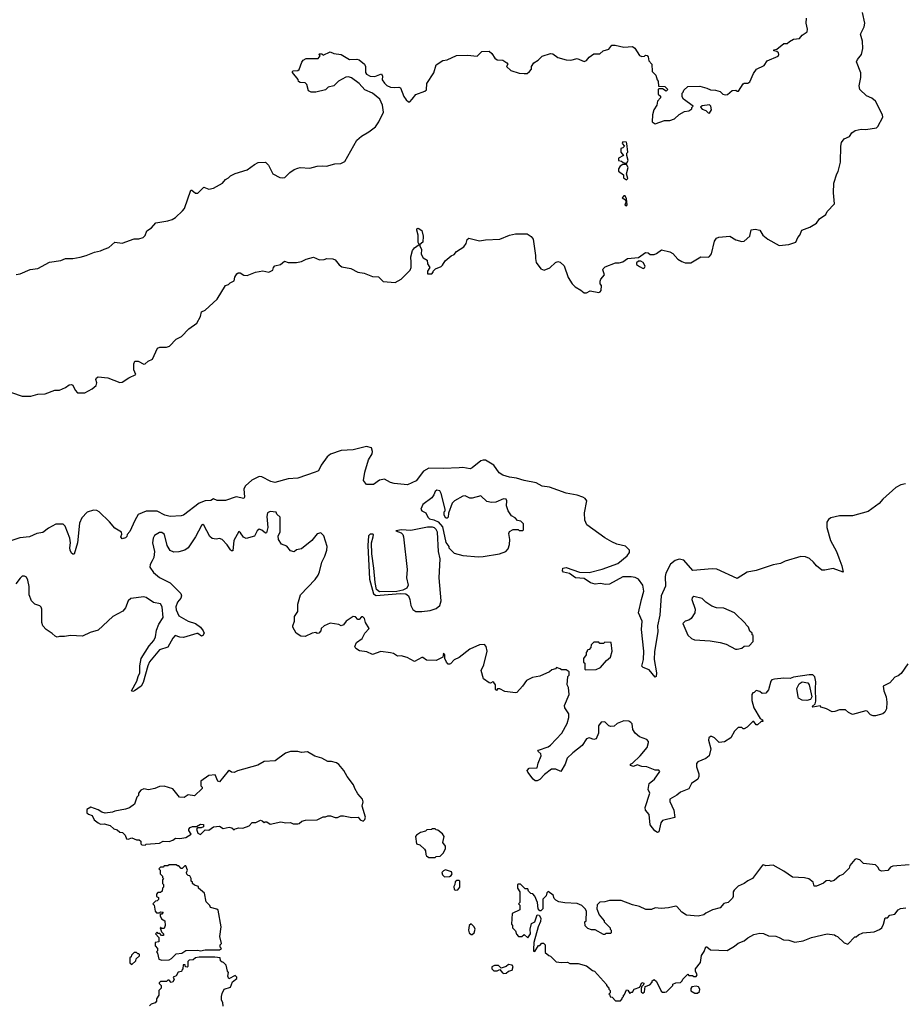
# Model space of a CAD drawing. Extents: x 2206940 to 2356632, y 511582 to 673215.
# Tile 9 of 228: x 2244304 to 2251646, y 535870 to 544055. Entities that reach past the tile are written whole.
import ezdxf

# ---------------------------------------------------------------- set-up
doc = ezdxf.new("R2010")
doc.units = 0

msp = doc.modelspace()

# ---------------------------------------------------------------- linework, layer by layer
at = {"layer": '0CON10XD'}
for points in [[(2247557.9, 542037.9), (2247553.1, 542085), (2247566.9, 542135), (2247585, 542159.2), (2247622.5, 542185), (2247614, 542204), (2247616, 542265), (2247603.9, 542306.1), (2247605, 542317.5), (2247615, 542321.2), (2247645, 542301.2), (2247655.7, 542255), (2247653.8, 542205), (2247630, 542185), (2247627.5, 542175), (2247642.9, 542145), (2247640, 542105), (2247656.1, 542076.1), (2247690, 542055), (2247693.3, 542025), (2247712.5, 541995), (2247692.5, 541965), (2247693, 541943), (2247728.3, 541941.7), (2247740, 541955), (2247740, 541965), (2247760, 541985), (2247805, 542002.5), (2247816.4, 542013.6), (2247838.3, 542051.7), (2247889.3, 542090.7), (2247915, 542102.5), (2247932.9, 542127.1), (2247995, 542167.5), (2248012.5, 542195), (2248023.1, 542226.9), (2248035, 542240), (2248125, 542215.8), (2248175, 542225.6), (2248295, 542231.4), (2248375, 542264.3), (2248425, 542274), (2248520, 542275), (2248555, 542252.5), (2248570.5, 542230.5), (2248590.8, 542095), (2248588.8, 542071.2), (2248595.8, 542035.8), (2248633.3, 541985), (2248662.3, 541972.3), (2248707.9, 541992.1), (2248755, 542037.5), (2248775, 542044.2), (2248795, 542040), (2248828.7, 542008.7), (2248861.7, 541911.7), (2248895, 541860), (2248920, 541835), (2248967.3, 541807.3), (2248995, 541783.3), (2249015, 541783.3), (2249045, 541800), (2249115, 541787.5), (2249128.3, 541791.7), (2249137, 541803), (2249137.5, 541845), (2249128.3, 541858.3), (2249128.3, 541881.7), (2249133, 541897), (2249162.5, 541935), (2249150, 541975), (2249152.5, 541985), (2249169.3, 542000.7), (2249255, 542032.5), (2249286.4, 542033.6), (2249315, 542043.3), (2249355, 542070), (2249445, 542077.5), (2249505, 542120), (2249527, 542117), (2249543.6, 542103.6), (2249575, 542103.3), (2249595, 542110), (2249637, 542143), (2249705, 542126.2), (2249732.1, 542112.1), (2249773.3, 542065), (2249805, 542043.8), (2249835, 542033.8), (2249880, 542035), (2249965, 542082.5), (2250025, 542080), (2250035, 542086.7), (2250052.3, 542107.7), (2250077.5, 542215), (2250095, 542238.8), (2250114, 542246), (2250205, 542256.2), (2250255, 542224.2), (2250305, 542210.8), (2250325, 542214), (2250370, 542255), (2250383, 542307), (2250415, 542312.5), (2250455, 542304), (2250479.2, 542265), (2250519.7, 542229.7), (2250615, 542178), (2250695, 542187.5), (2250752.5, 542205), (2250771.2, 542245), (2250788, 542265), (2250804.3, 542305.7), (2250870.7, 542329.3), (2250926.4, 542363.6), (2250950.5, 542399.5), (2251002.5, 542435), (2251015, 542460), (2251075, 542523.3), (2251065.7, 542615), (2251069.2, 542695), (2251093.8, 542775), (2251105.8, 542794.2), (2251125, 542870), (2251126.7, 543005), (2251133.8, 543035), (2251155, 543063.3), (2251200, 543085), (2251220, 543115), (2251247.5, 543135), (2251295, 543146.2), (2251335, 543141.2), (2251423.6, 543156.4), (2251435, 543167.5), (2251477.1, 543245), (2251474.2, 543265), (2251415, 543376.9), (2251385, 543403.1), (2251340.9, 543420.9), (2251285.9, 543475.9), (2251278.9, 543505), (2251292.5, 543575), (2251292.6, 543612.6), (2251257.5, 543705), (2251265.8, 543725), (2251299.4, 543765), (2251309.6, 543815), (2251307.7, 543877.7), (2251291.4, 543935), (2251321.9, 543995), (2251328.1, 544025), (2251306.7, 544115)], [(2250015, 543486.7), (2250045, 543472.5), (2250085, 543470), (2250125, 543456.7), (2250146.4, 543436.4), (2250165, 543430), (2250185, 543432.5), (2250225, 543467.5), (2250255, 543470), (2250265, 543460), (2250278.3, 543461.7), (2250315, 543522.5), (2250325, 543527.5), (2250355, 543526.2), (2250372.3, 543537.7), (2250402.3, 543607.7), (2250427, 543643), (2250490, 543675), (2250516.4, 543713.6), (2250607.7, 543752.3), (2250612.5, 543765), (2250608.3, 543778.3), (2250595, 543790), (2250570, 543795), (2250570, 543805), (2250595, 543810), (2250655, 543856.7), (2250681.7, 543858.3), (2250700, 543875), (2250735, 543892.5), (2250785, 543897.5), (2250805, 543926.7), (2250846.2, 543955), (2250851.2, 543975), (2250840, 544025), (2250842.7, 544067.3)], [(2244275, 541937.5), (2244306.4, 541943.6), (2244390.7, 541979.3), (2244455, 541987.5), (2244550.7, 542039.3), (2244646.4, 542053.6), (2244685, 542070), (2244745, 542070), (2244805, 542080), (2244856.4, 542093.6), (2244925, 542122.5), (2244975, 542132.5), (2245005, 542147.5), (2245045, 542160), (2245095, 542206.7), (2245155, 542197.5), (2245255, 542233.3), (2245295, 542232.5), (2245330, 542245), (2245345, 542260), (2245360.7, 542299.3), (2245400, 542325), (2245435, 542367.5), (2245535, 542382.5), (2245570, 542395), (2245599.3, 542410.7), (2245657.5, 542465), (2245673.3, 542485), (2245725, 542637.5), (2245735, 542637.5), (2245765, 542613.3), (2245785, 542612.5), (2245835, 542662.5), (2245875, 542647.5), (2245915, 542653.3), (2245990, 542695), (2246015, 542727.5), (2246039.3, 542740.7), (2246055, 542757.5), (2246095, 542777.5), (2246195, 542807.5), (2246255, 542852.5), (2246285, 542867.5), (2246345, 542870), (2246372.5, 542845), (2246407.5, 542775), (2246465, 542743.3), (2246485, 542740), (2246506.1, 542743.9), (2246547.5, 542785), (2246585, 542810), (2246615, 542821.2), (2246635, 542826.7), (2246715, 542821.2), (2246775, 542836), (2246819.3, 542839.3), (2246853, 542837), (2246923.6, 542856.4), (2246971.7, 542858.3), (2247005, 542877.5), (2247105.7, 543054.3), (2247145, 543088), (2247205, 543122), (2247261.2, 543165), (2247288.8, 543205), (2247325.8, 543285), (2247318, 543345), (2247295.5, 543395.5), (2247235, 543443.8), (2247171.7, 543471.7), (2247123.9, 543523.9), (2247061.7, 543571.7), (2247035, 543580), (2247013.6, 543576.4), (2246952.5, 543545), (2246913.6, 543506.4), (2246866.4, 543493.6), (2246845, 543472.5), (2246765, 543453.3), (2246725, 543453.3), (2246705, 543462.5), (2246690, 543515), (2246675, 543530), (2246635, 543532.5), (2246621.7, 543541.7), (2246618.3, 543558.3), (2246570, 543615), (2246570, 543625), (2246575, 543630), (2246615, 543632.5), (2246625, 543640), (2246648.3, 543701.7), (2246660.7, 543719.3), (2246685, 543732.5), (2246785, 543732.5), (2246800, 543755), (2246790, 543765), (2246795, 543770), (2246815, 543770), (2246825, 543760), (2246885, 543787.5), (2246913, 543773), (2246975, 543766.7), (2247045, 543723.8), (2247105, 543727.5), (2247125, 543720), (2247170, 543685), (2247176.7, 543665), (2247177.5, 543615), (2247185, 543602.5), (2247215, 543586.7), (2247256.1, 543583.9), (2247310, 543605), (2247318.8, 543585), (2247316.7, 543555), (2247335, 543526.2), (2247355, 543508), (2247385, 543494.2), (2247415, 543490), (2247455, 543494), (2247468.8, 543488.8), (2247495, 543417.5), (2247515, 543387.5), (2247535, 543372.5), (2247545, 543373.3), (2247565, 543393.3), (2247595, 543434), (2247670, 543460), (2247685, 543472.5), (2247687.5, 543525), (2247745.7, 543614.3), (2247765, 543678.8), (2247820, 543715), (2247855, 543722.5), (2247933.9, 543756.1), (2248025, 543758.8), (2248105, 543752.5), (2248145, 543790), (2248205, 543792.5), (2248227.5, 543775), (2248253.3, 543735), (2248271.2, 543721.2), (2248317.3, 543717.3), (2248352.5, 543695), (2248360, 543685), (2248350, 543665), (2248385, 543632.5), (2248455, 543611.2), (2248495, 543606.7), (2248521.7, 543608.3), (2248540, 543625), (2248557, 543643), (2248557.5, 543665), (2248576.7, 543695), (2248612.5, 543717.5), (2248645, 543751.2), (2248715, 543773.3), (2248735, 543770), (2248775, 543741.2), (2248845, 543720), (2248885, 543718), (2248935, 543731.2), (2248995, 543708.8), (2249014.1, 543715.9), (2249035, 543742.5), (2249075, 543770), (2249125, 543770), (2249153, 543797), (2249200.7, 543809.3), (2249225, 543842.5), (2249253, 543843), (2249325, 543827.5), (2249395, 543833.3), (2249415, 543817.5), (2249455, 543757.5), (2249475, 543750), (2249497, 543753), (2249505, 543760), (2249518.3, 543758.3), (2249527, 543747), (2249533, 543713), (2249557.5, 543685), (2249560, 543625), (2249590, 543595), (2249600, 543555), (2249610, 543545), (2249611.7, 543501.7), (2249665, 543500), (2249690, 543475), (2249675, 543460), (2249645, 543480), (2249615, 543480), (2249610, 543475), (2249610, 543435), (2249628.3, 543418.3), (2249630, 543405), (2249603, 543377), (2249597.5, 543345), (2249572.5, 543305), (2249562.5, 543265), (2249560, 543205), (2249585, 543190), (2249663, 543217), (2249705, 543217.5), (2249745, 543230), (2249783, 543267), (2249828.3, 543291.7), (2249865, 543297.5), (2249890, 543315), (2249890, 543325), (2249900, 543335), (2249820, 543395), (2249810, 543415), (2249810, 543445), (2249818.3, 543451.7), (2249821.7, 543468.3), (2249855, 543500), (2249955, 543502.5), (2250015, 543486.7)], [(2250035, 543277.5), (2250052.5, 543305), (2250046.7, 543335), (2250036.1, 543346.1), (2249975, 543340), (2249961.7, 543328.3), (2249975, 543310), (2250005, 543300), (2250025, 543280), (2250035, 543277.5)], [(2249345, 542860), (2249358.8, 542885), (2249350, 542925), (2249350, 542945), (2249356.7, 542955), (2249350, 543025), (2249345, 543037.5), (2249315, 543040), (2249310, 543025), (2249330, 543005), (2249315, 542990), (2249300, 542985), (2249300, 542955), (2249320, 542925), (2249280, 542905), (2249280, 542885), (2249305, 542880), (2249318.3, 542868.3), (2249345, 542860)], [(2249345, 542722.5), (2249356.2, 542735), (2249347.5, 542775), (2249360, 542825), (2249345, 542850), (2249315, 542850), (2249293, 542837), (2249280, 542815), (2249280, 542795), (2249320, 542765), (2249321.7, 542741.7), (2249345, 542722.5)], [(2249345, 542507.5), (2249352.5, 542515), (2249347.5, 542565), (2249335, 542590), (2249325, 542590), (2249310, 542575), (2249338.3, 542558.3), (2249340, 542535), (2249332.5, 542515), (2249345, 542507.5)], [(2244235.9, 540955.9), (2244325, 540925.6), (2244395, 540925.7), (2244455, 540942.9), (2244515, 540946), (2244595, 540976.2), (2244635, 540976.2), (2244683.6, 540996.4), (2244715, 541018.8), (2244735, 541022.5), (2244746.1, 541016.1), (2244763.8, 540975), (2244784.2, 540954.2), (2244845, 540954), (2244905, 540986.2), (2244940, 541015), (2244943.8, 541035), (2244936.7, 541065), (2244941.2, 541078.8), (2244955, 541086.7), (2245035, 541078.8), (2245135, 541040), (2245155, 541041.2), (2245211.7, 541078.3), (2245270, 541105), (2245252.5, 541145), (2245252.5, 541195), (2245260, 541215), (2245287, 541217), (2245335, 541191.2), (2245347, 541193), (2245370, 541215), (2245406.4, 541233.6), (2245447.5, 541325), (2245468.3, 541331.7), (2245525, 541332.5), (2245549.7, 541340.3), (2245605, 541400), (2245648.3, 541421.7), (2245710, 541485), (2245775, 541532.5), (2245805, 541587.5), (2245815, 541627.5), (2245845, 541640), (2245945, 541732.5), (2246013.6, 541846.4), (2246040, 541855), (2246051.7, 541868.3), (2246086.4, 541883.6), (2246092.5, 541915), (2246107, 541943), (2246118.3, 541951.7), (2246135, 541950), (2246165, 541931.2), (2246195, 541928.8), (2246262.5, 541955), (2246325, 541967.5), (2246375, 541956.7), (2246406.4, 541973.6), (2246413.3, 541995), (2246425, 542007.5), (2246470.7, 542019.3), (2246503.6, 542046.4), (2246535, 542036.7), (2246605, 542036.2), (2246645, 542043.8), (2246685, 542063.3), (2246745, 542080), (2246795, 542060), (2246835, 542062.5), (2246855, 542070), (2246905, 542066.7), (2246925, 542060), (2246958.3, 542018.3), (2246980.5, 542000.5), (2247055, 541986.7), (2247115, 541956.7), (2247165, 541946.7), (2247235, 541920), (2247285, 541916.7), (2247325, 541877.5), (2247425, 541870), (2247475, 541896.7), (2247547.3, 541972.7), (2247555.8, 541995), (2247557.9, 542037.9)], [(2249485, 541987.5), (2249495, 541992.5), (2249502.5, 542005), (2249485, 542036.7), (2249465, 542047.5), (2249445, 542047.5), (2249430, 542035), (2249430.7, 542020.7), (2249455, 542002.5), (2249485, 541987.5)], [(2251663.8, 540196.2), (2251625, 540187.2), (2251585.5, 540165), (2251475, 540069.2), (2251445.5, 540034.5), (2251355, 539967.8), (2251225, 539930.3), (2251115, 539931.4), (2251044.3, 539915), (2251025, 539899.4), (2251012.3, 539877.7), (2251010, 539835), (2251040.4, 539725), (2251090, 539635), (2251110.9, 539580.9), (2251135.6, 539515), (2251146.7, 539463.3), (2251065, 539493.5), (2250995, 539479.5), (2250970.3, 539480.3), (2250925, 539514.2), (2250901.1, 539545), (2250865.8, 539575.8), (2250835, 539589.4), (2250795, 539592.4), (2250665.4, 539554.6), (2250625.3, 539534.7), (2250565, 539524.1), (2250425, 539476.6), (2250347.9, 539462.1), (2250265, 539409.4), (2250096.4, 539486.4), (2250059.2, 539489.2), (2249897.3, 539477.3), (2249821.3, 539561.3), (2249785, 539570.6), (2249750.4, 539560.4), (2249710.9, 539529.1), (2249672.6, 539455), (2249666.5, 539425), (2249669.3, 539345), (2249635.2, 539265), (2249624.4, 539105), (2249604.3, 539015), (2249605.8, 538965), (2249578.3, 538801.7), (2249575.7, 538735), (2249596.7, 538625), (2249593.9, 538596.1), (2249585, 538590), (2249535, 538650), (2249485, 538670), (2249475, 538680), (2249488.6, 538735), (2249489.2, 538805), (2249470.7, 538985), (2249477.1, 539055), (2249447.3, 539125), (2249470.6, 539235), (2249488.9, 539305), (2249483.2, 539353.2), (2249445, 539403.1), (2249418.1, 539418.1), (2249385, 539424), (2249316.7, 539423.3), (2249205, 539362.5), (2249175, 539360), (2249127.1, 539367.1), (2249085, 539363.3), (2249046.2, 539375), (2248995, 539410.6), (2248921.4, 539415), (2248872.2, 539452.2), (2248823.4, 539463.4), (2248814.1, 539474.1), (2248816.7, 539495), (2248845, 539502.2), (2248955, 539463.2), (2249035, 539459.4), (2249145, 539487), (2249275, 539533.3), (2249352, 539598), (2249370, 539625), (2249370.4, 539645), (2249338, 539678), (2249265, 539695.9), (2249225, 539714.7), (2249165, 539747.1), (2249015.5, 539855), (2249001.2, 539895), (2248997.8, 539955), (2249016.6, 540055), (2249003.5, 540073.5), (2248984.6, 540085), (2248935, 540103.1), (2248845, 540119.3), (2248705, 540170), (2248645, 540176.1), (2248595, 540205.2), (2248494.8, 540224.8), (2248433.3, 540245), (2248375, 540251.8), (2248318.8, 540268.8), (2248289.4, 540289.4), (2248242.8, 540352.8), (2248175, 540394.1), (2248155, 540394.7), (2248135, 540386.9), (2248065, 540329.2), (2248047.9, 540322.1), (2247985, 540333.2), (2247955, 540330.4), (2247825, 540324.6), (2247705, 540327.8), (2247658.8, 540301.2), (2247598.3, 540221.7), (2247525, 540188), (2247415, 540198.5), (2247385, 540208.2), (2247335, 540236.7), (2247293.2, 540226.8), (2247245, 540191.4), (2247185, 540190), (2247160, 540225), (2247170.8, 540295), (2247203.4, 540396.6), (2247232.5, 540445), (2247235.6, 540465), (2247228, 540495), (2247185, 540506.2), (2247075, 540479.5), (2246975, 540474.2), (2246887, 540443), (2246860, 540420), (2246807.6, 540352.4), (2246787.5, 540305), (2246758.8, 540295), (2246615, 540244.2), (2246535, 540238.9), (2246425, 540208.5), (2246389.3, 540215), (2246316.2, 540256.2), (2246295, 540256.6), (2246232, 540228), (2246178.9, 540181.1), (2246166.8, 540155), (2246171.4, 540085), (2246165.6, 540074.4), (2246102.4, 540087.6), (2246015, 540057.8), (2245945, 540058), (2245915, 540072.5), (2245892.1, 540057.9), (2245845, 540054.4), (2245795, 540034.8), (2245665, 539936.8), (2245645, 539929.3), (2245555, 539924.4), (2245510, 539935), (2245445, 539970), (2245355, 539968.6), (2245289.3, 539940.7), (2245259.3, 539890.7), (2245219.2, 539800.8), (2245197.5, 539775), (2245195, 539760), (2245181.7, 539748.3), (2245155, 539740), (2245143.3, 539755), (2245151.7, 539778.3), (2245150, 539795), (2245095, 539828.8), (2245050.9, 539880.9), (2244963.8, 539963.8), (2244943.7, 539973.7), (2244916.8, 539976.8), (2244865, 539962.3), (2244820.4, 539915), (2244799.5, 539870.5), (2244785.4, 539705.4), (2244755, 539613.3), (2244745, 539612.5), (2244735, 539620.6), (2244724.1, 539645), (2244720.4, 539665), (2244727.1, 539705), (2244719.6, 539745), (2244682.9, 539845), (2244665, 539862.5), (2244605, 539860.8), (2244543, 539827), (2244495, 539791.1), (2244445, 539784.3), (2244385, 539755.2), (2244305, 539748.3)], [(2248115, 539590), (2248155, 539593.8), (2248290, 539615), (2248342.5, 539635), (2248363.3, 539655), (2248373, 539693), (2248376.7, 539735), (2248367.5, 539785), (2248375, 539800), (2248405, 539817.5), (2248445, 539817.5), (2248455, 539810), (2248485, 539810), (2248490, 539815), (2248490, 539865), (2248467, 539887), (2248441.7, 539891.7), (2248420, 539915), (2248390.7, 539930.7), (2248361.7, 539971.7), (2248350, 540015), (2248352.5, 540055), (2248345, 540070), (2248325, 540072.5), (2248260, 540045), (2248225, 540041.2), (2248185, 540050), (2248135, 540097.5), (2248065, 540076.7), (2248045, 540078.8), (2248005, 540096.7), (2247985, 540093.8), (2247916.7, 540055), (2247896.7, 540035), (2247868.3, 539951.7), (2247865, 539920), (2247855, 539910), (2247845, 539910), (2247830, 539935), (2247830, 539965), (2247838.3, 539971.7), (2247840, 539985), (2247806, 540115), (2247795, 540137.5), (2247770, 540145), (2247755, 540132.5), (2247746.2, 540105), (2247729.4, 540080.6), (2247655, 540025.8), (2247638, 539985), (2247645, 539971.2), (2247677.5, 539955), (2247695, 539920), (2247710, 539905), (2247745, 539897.5), (2247780.7, 539880.7), (2247818, 539838), (2247845, 539710), (2247870, 539675), (2247870, 539665), (2247915, 539620), (2247985, 539600), (2248115, 539590)], [(2249615.5, 537304.5), (2249605, 537299.2), (2249581.5, 537311.5), (2249543, 537363), (2249535, 537447.5), (2249503.8, 537485), (2249501.2, 537505), (2249540, 537625), (2249526.7, 537655), (2249533.8, 537705), (2249578.3, 537741.7), (2249622.5, 537805), (2249615, 537817.5), (2249585, 537816.7), (2249514.2, 537844.2), (2249475, 537846), (2249435, 537860), (2249405, 537847.5), (2249380, 537855), (2249380, 537865), (2249396.7, 537873.3), (2249460, 537935), (2249516.7, 538005), (2249530, 538045), (2249530, 538055), (2249515, 538070), (2249453.9, 538093.9), (2249417.5, 538125), (2249400, 538155), (2249392.5, 538202.5), (2249383, 538213), (2249365, 538222.5), (2249325, 538227.5), (2249270, 538205), (2249245, 538182.5), (2249215, 538180), (2249200, 538185), (2249165, 538217.5), (2249135, 538216.7), (2249113.8, 538185), (2249112.5, 538125), (2249093.9, 538076.1), (2249075, 538071.2), (2249035, 538084.3), (2249015, 538075.7), (2248977.8, 538022.2), (2248900.5, 537959.5), (2248854, 537915), (2248836, 537865), (2248800, 537805), (2248760, 537825), (2248722.5, 537825), (2248665, 537780), (2248625, 537737.8), (2248605, 537727.1), (2248588.6, 537728.6), (2248570.5, 537740.5), (2248525, 537800), (2248520, 537815), (2248536.4, 537833.6), (2248603.8, 537836.2), (2248611.9, 537875), (2248637.1, 537935), (2248633, 537953), (2248610, 537975), (2248615, 537982.5), (2248695, 538010), (2248715.7, 538024.3), (2248809.2, 538125), (2248854.3, 538205), (2248865.8, 538255), (2248866, 538285), (2248833.9, 538333.9), (2248830, 538355), (2248870, 538445), (2248863, 538503), (2248852.5, 538525), (2248860, 538595), (2248870, 538605), (2248870, 538635), (2248845, 538650), (2248805, 538650), (2248795, 538660), (2248765, 538670), (2248755, 538660), (2248725, 538650), (2248707, 538633), (2248625, 538597.5), (2248565, 538587.5), (2248515, 538562.5), (2248482.5, 538515), (2248435, 538462.5), (2248425, 538460), (2248335, 538471.2), (2248295, 538493.3), (2248275, 538492.5), (2248265, 538480), (2248258.3, 538488.3), (2248258, 538525), (2248245, 538546.2), (2248235, 538550), (2248215, 538540), (2248205, 538541.2), (2248158.8, 538575), (2248137.5, 538645), (2248159.3, 538690.7), (2248187.5, 538805), (2248180, 538845), (2248165, 538860), (2248125, 538857.5), (2248045, 538822.5), (2247955, 538752.5), (2247915, 538732.5), (2247885, 538700), (2247875, 538697.5), (2247865, 538697.5), (2247850, 538715), (2247837.5, 538745), (2247836.2, 538776.2), (2247825, 538790), (2247820, 538755), (2247765, 538727.5), (2247685, 538730), (2247655, 538753.3), (2247645, 538753.8), (2247585, 538720), (2247523.9, 538753.9), (2247475, 538766.2), (2247443.6, 538763.6), (2247410, 538785), (2247385, 538792.5), (2247305, 538802.5), (2247235, 538777.5), (2247189.3, 538799.3), (2247128.3, 538808.3), (2247097, 538827), (2247087.5, 538845), (2247103.6, 538876.4), (2247149.3, 538910.7), (2247172.5, 538955), (2247207.5, 538995), (2247177.5, 539045), (2247168.3, 539078.3), (2247155, 539090), (2247145, 539090), (2247125, 539070), (2247115, 539070), (2247095, 539090), (2247075, 539092.5), (2247017.5, 539055), (2246995, 539023.3), (2246975, 539017.5), (2246956.4, 539026.4), (2246885, 539037.5), (2246835, 539017.5), (2246810, 538995), (2246806.7, 538973.3), (2246790, 538955), (2246775, 538952.5), (2246765, 538960), (2246733.6, 538956.4), (2246675, 538926.7), (2246640.5, 538930.5), (2246602.5, 538955), (2246573.3, 539005), (2246573.3, 539015), (2246586.7, 539055), (2246586.7, 539095), (2246616, 539135), (2246613.8, 539195), (2246636.7, 539275), (2246759.5, 539400.5), (2246783.6, 539436.4), (2246796.1, 539463.9), (2246813.3, 539545), (2246840, 539595), (2246856.7, 539645), (2246860, 539675), (2246830, 539765), (2246805, 539790), (2246775, 539780), (2246730, 539725), (2246645, 539657.5), (2246603, 539647), (2246585, 539632.5), (2246555, 539640), (2246525, 539677.5), (2246480, 539695), (2246453, 539733), (2246452.5, 539765), (2246467.5, 539795), (2246468.3, 539918.3), (2246440, 539945), (2246435, 539960), (2246385, 539966.7), (2246363.3, 539955), (2246358.8, 539925), (2246365.8, 539835), (2246355, 539790), (2246345, 539787.5), (2246315, 539812.5), (2246295, 539820), (2246277.5, 539805), (2246255, 539762.5), (2246185, 539742.5), (2246163.6, 539753.6), (2246139.3, 539789.3), (2246125, 539800), (2246083.3, 539725), (2246075, 539640), (2246065, 539640), (2246055, 539648.8), (2246028.6, 539688.6), (2245985, 539734.5), (2245965, 539742.9), (2245935, 539736), (2245902.3, 539742.3), (2245885, 539760), (2245835, 539852.5), (2245825, 539857.5), (2245815, 539850), (2245764, 539755), (2245705, 539665.8), (2245675, 539645.7), (2245625, 539632.5), (2245585, 539628), (2245555, 539641.2), (2245528.9, 539685), (2245507.1, 539775), (2245485, 539792.5), (2245465, 539790.8), (2245425, 539766), (2245411.9, 539745), (2245407.3, 539705), (2245423, 539633), (2245418.6, 539585), (2245405, 539556.4), (2245387.5, 539525), (2245384.6, 539505), (2245415, 539458.8), (2245465, 539416.8), (2245555, 539372.7), (2245643.8, 539285), (2245648.8, 539265), (2245643.9, 539246.1), (2245615, 539213.8), (2245601.8, 539175), (2245605, 539148.8), (2245625, 539100), (2245705, 539056.2), (2245765, 539036.2), (2245806.2, 539005), (2245828.8, 538975), (2245836.1, 538953.9), (2245826.7, 538935), (2245815, 538930), (2245785, 538953.3), (2245775, 538953.8), (2245665, 538919.2), (2245635, 538922), (2245595, 538936.7), (2245575, 538913.3), (2245535, 538840), (2245465, 538817.3), (2245383.1, 538716.9), (2245368.6, 538685), (2245331.1, 538545), (2245313.5, 538515), (2245257.1, 538475), (2245245, 538470.9), (2245233.3, 538475), (2245278.4, 538555), (2245287.3, 538595), (2245302.4, 538625), (2245301.2, 538685), (2245312.8, 538745), (2245379.2, 538850.8), (2245418.4, 538895), (2245431.1, 538925), (2245440.1, 538979.9), (2245460.7, 539029.3), (2245496.8, 539085), (2245486.8, 539175), (2245475, 539200), (2245415, 539210.8), (2245355, 539250.9), (2245335, 539257.5), (2245226.6, 539243.4), (2245204.6, 539225.4), (2245182.9, 539165), (2245162.1, 539137.9), (2245077, 539093), (2244955, 538980), (2244890.5, 538959.5), (2244825, 538930), (2244725, 538936.7), (2244675, 538926.7), (2244635, 538926.2), (2244615, 538922.5), (2244599.5, 538929.5), (2244573.6, 538953.6), (2244522.5, 538985), (2244495, 539017.5), (2244486.7, 539045), (2244486.7, 539155), (2244481.7, 539171.7), (2244471.7, 539181.7), (2244430, 539195), (2244402.5, 539225), (2244383.6, 539273.6), (2244383, 539343), (2244372.5, 539395), (2244360, 539420), (2244345, 539430), (2244325, 539430), (2244307, 539413), (2244271.2, 539365)], [(2247595, 539134.2), (2247645, 539134.4), (2247715, 539144.4), (2247765, 539161.4), (2247795.5, 539184.5), (2247806, 539225), (2247788.8, 539415), (2247797, 539573), (2247784.1, 539634.1), (2247774.3, 539794.3), (2247765, 539816.7), (2247750.9, 539830.9), (2247735, 539837.1), (2247693, 539837), (2247555, 539809.4), (2247475.4, 539815.4), (2247430, 539805), (2247475, 539788.8), (2247488, 539775), (2247494.2, 539755), (2247522.3, 539485), (2247517.1, 539415), (2247532.5, 539355), (2247521.2, 539328.8), (2247487.8, 539312.2), (2247437.7, 539302.3), (2247295, 539297.5), (2247268.9, 539318.9), (2247256.4, 539376.4), (2247247.1, 539495), (2247229.5, 539615), (2247227.5, 539705), (2247240, 539755), (2247242.5, 539775), (2247238, 539778), (2247215, 539778.1), (2247202.2, 539765), (2247198.1, 539685), (2247211.2, 539405), (2247242.7, 539282.7), (2247265, 539269.2), (2247465, 539286.2), (2247512.1, 539282.1), (2247535.8, 539265), (2247547.1, 539235), (2247554.4, 539185), (2247571.7, 539151.7), (2247595, 539134.2)], [(2244305, 539748.3), (2244189.7, 539710.3)], [(2250265, 538822.5), (2250305, 538830), (2250323, 538847), (2250365, 538850), (2250400, 538885), (2250400, 538935), (2250391.7, 538941.7), (2250390, 538955), (2250371.7, 538971.7), (2250360, 539005), (2250340, 539025), (2250336.4, 539036.4), (2250243.6, 539123.6), (2250155, 539163.8), (2250095, 539166.2), (2250055, 539178.8), (2250005, 539213.3), (2249975, 539242.5), (2249905, 539260), (2249891.7, 539248.3), (2249890, 539235), (2249916.2, 539155), (2249913.8, 539125), (2249883.9, 539076.1), (2249865, 539063.8), (2249832.5, 539055), (2249813.3, 539035), (2249855, 538937.5), (2249885, 538910), (2249910.7, 538900.7), (2250040.7, 538890.7), (2250125, 538876.7), (2250175, 538862.5), (2250253, 538823), (2250265, 538822.5)], [(2249005, 538650), (2249095, 538652.5), (2249129.3, 538670.7), (2249180.7, 538729.3), (2249212.5, 538755), (2249226.4, 538806.4), (2249218.3, 538878.3), (2249165, 538880), (2249155, 538870), (2249125, 538870), (2249115, 538880), (2249075, 538880), (2249051.7, 538858.3), (2249050, 538835), (2249035, 538820), (2249020, 538815), (2249020, 538805), (2249010, 538795), (2249010, 538775), (2248990, 538745), (2248990, 538715), (2249000, 538705), (2249000, 538655), (2249005, 538650)], [(2251685, 538700), (2251629.3, 538620.7), (2251605, 538600), (2251575, 538590), (2251535, 538542.5), (2251480, 538515), (2251483.3, 538475), (2251503.3, 538425), (2251510.7, 538380.7), (2251506.2, 538325), (2251491.7, 538298.3), (2251475.8, 538284.2), (2251415, 538267.5), (2251395, 538267.5), (2251375, 538277.5), (2251345, 538307.5), (2251335, 538310), (2251225, 538280), (2251190, 538295), (2251165, 538317.5), (2251115, 538317.5), (2251077, 538303), (2251055, 538302.5), (2251007, 538327), (2250965, 538340), (2250955, 538350), (2250895, 538340), (2250890, 538345), (2250913.3, 538366.7), (2250919.5, 538390.5), (2250915.5, 538495), (2250920.6, 538550.6), (2250912, 538592), (2250895, 538607.5), (2250865, 538610), (2250735, 538588.8), (2250705, 538578.8), (2250655, 538582), (2250576.9, 538573.1), (2250555, 538567.5), (2250544.4, 538555.6), (2250525.8, 538484.2), (2250505, 538457.5), (2250473, 538453), (2250455, 538470), (2250425, 538480), (2250407, 538463), (2250395, 538460), (2250387.5, 538445), (2250386.7, 538395), (2250403.3, 538335), (2250457, 538247), (2250477.5, 538235), (2250478.3, 538221.7), (2250465, 538220), (2250435, 538192.5), (2250425, 538192.5), (2250405, 538220), (2250395, 538220), (2250350, 538175), (2250325, 538160), (2250315, 538160), (2250305, 538170), (2250275, 538170), (2250245, 538140), (2250212.5, 538085), (2250159.3, 538050.7), (2250115, 538047.5), (2250077.5, 538085), (2250055, 538096.7), (2250045, 538097.5), (2250030, 538085), (2250027.5, 538065), (2250046.7, 537995), (2250033.6, 537936.4), (2250006.1, 537913.9), (2249940, 537885), (2249928.3, 537871.7), (2249926.7, 537845), (2249946.2, 537785), (2249946.7, 537765), (2249938.3, 537741.7), (2249887.5, 537705), (2249865, 537662.5), (2249795, 537633.3), (2249765, 537607.5), (2249707.5, 537575), (2249707.5, 537555), (2249738.8, 537485), (2249747, 537423), (2249645, 537398.8), (2249632.6, 537377.4), (2249615.5, 537304.5)], [(2250845, 538394.4), (2250805, 538398.1), (2250776.7, 538415), (2250773.3, 538425), (2250762.5, 538495), (2250780.8, 538535), (2250805, 538550), (2250852.9, 538542.9), (2250864, 538525), (2250887.5, 538425), (2250875.5, 538404.5), (2250845, 538394.4)], [(2245345, 537193.3), (2245355, 537200), (2245465, 537210), (2245495, 537227.5), (2245546.4, 537223.6), (2245576.2, 537233.8), (2245598.3, 537251.7), (2245635, 537247.5), (2245685, 537257.5), (2245730, 537285), (2245710, 537315), (2245710, 537325), (2245720.7, 537339.3), (2245740.7, 537349.3), (2245771.7, 537348.3), (2245807, 537367), (2245830, 537365), (2245830, 537345), (2245813, 537337), (2245782.5, 537337.5), (2245772.5, 537325), (2245783.3, 537293.3), (2245805, 537282.5), (2245845, 537320), (2245875, 537317.5), (2245915, 537346.7), (2245965, 537350), (2245995, 537332.5), (2246045, 537343.3), (2246066.2, 537336.2), (2246085, 537320), (2246095, 537330), (2246125, 537337.5), (2246157, 537333), (2246210, 537355), (2246235, 537380), (2246265, 537382.5), (2246305, 537400), (2246320, 537395), (2246335, 537380), (2246343, 537387), (2246357, 537387), (2246385, 537367.5), (2246475, 537386.7), (2246515, 537377.5), (2246555, 537382.5), (2246575, 537370), (2246615, 537370), (2246627, 537373), (2246648.3, 537391.7), (2246678.3, 537401.7), (2246775, 537402.5), (2246825, 537427.5), (2246845, 537427.5), (2246865, 537437.5), (2246887, 537437), (2246925, 537422.5), (2246945, 537422.5), (2246973.6, 537436.4), (2246995, 537437.5), (2247065, 537422.5), (2247117, 537427), (2247133.6, 537403.6), (2247157, 537393), (2247172.5, 537405), (2247177.5, 537425), (2247148.3, 537518.3), (2247156.7, 537553.3), (2247152.5, 537575), (2247115, 537620), (2247087.5, 537665), (2247078.8, 537695), (2247024.4, 537764.4), (2246998, 537815), (2246955, 537863.3), (2246935, 537876.7), (2246895, 537887.5), (2246865, 537887.5), (2246815, 537917.5), (2246755, 537932.5), (2246695, 537967.5), (2246645, 537962.5), (2246615, 537972.5), (2246555, 537972.5), (2246513, 537957), (2246426.4, 537893.6), (2246335, 537887.5), (2246281.7, 537858.3), (2246115, 537811.2), (2246085, 537796.7), (2246065, 537800), (2246045, 537812.5), (2246035, 537808.8), (2245965, 537720), (2245950, 537725), (2245928.8, 537778.8), (2245875, 537773.3), (2245810, 537725), (2245810, 537685), (2245820, 537675), (2245820, 537665), (2245757, 537603), (2245705, 537612.5), (2245671.7, 537588.3), (2245633, 537593), (2245575, 537660), (2245505, 537682.5), (2245465, 537680), (2245427, 537663), (2245375, 537652.5), (2245335, 537662.5), (2245310.7, 537649.3), (2245290, 537625), (2245290, 537605), (2245278.3, 537591.7), (2245257.5, 537535), (2245216.1, 537503.9), (2245183, 537493), (2245093.6, 537476.4), (2245075, 537467.5), (2245015, 537460), (2244985, 537467.5), (2244955, 537487.5), (2244895, 537510), (2244861.7, 537488.3), (2244861.7, 537461.7), (2244875, 537450), (2244905, 537440), (2244923.6, 537403.6), (2244955, 537377.5), (2244975, 537367.5), (2245005, 537370), (2245055, 537357.5), (2245085, 537330), (2245115, 537320), (2245135, 537300), (2245157, 537297), (2245180, 537275), (2245190, 537245), (2245205, 537242.5), (2245235, 537252.5), (2245275, 537237.5), (2245297, 537237), (2245310, 537225), (2245310, 537205), (2245320, 537195), (2245345, 537193.3)], [(2247755, 537090), (2247765, 537100), (2247798.3, 537101.7), (2247825, 537130), (2247842.5, 537165), (2247842.5, 537185), (2247820, 537215), (2247830, 537265), (2247816.4, 537286.4), (2247778.3, 537318.3), (2247765, 537320), (2247755, 537330), (2247735, 537330), (2247725, 537322.5), (2247688.3, 537321.7), (2247675, 537310), (2247635, 537297.5), (2247600, 537275), (2247592.5, 537265), (2247600, 537205), (2247630, 537195), (2247668.3, 537158.3), (2247677, 537147), (2247677.5, 537115), (2247683.6, 537103.6), (2247705, 537090), (2247755, 537090)], [(2245485, 536237.5), (2245545, 536240), (2245565, 536250), (2245605, 536290), (2245650, 536295), (2245685, 536317.5), (2245785, 536320), (2245805, 536314.2), (2245845, 536322.5), (2245965, 536323.3), (2245980, 536335), (2245970, 536345), (2245970, 536365), (2245980, 536375), (2245967.5, 536435), (2245977.5, 536515), (2245951.7, 536651.7), (2245941.7, 536661.7), (2245890, 536675), (2245885, 536690), (2245853, 536723), (2245840, 536795), (2245790, 536835), (2245788.3, 536848.3), (2245755, 536860), (2245740, 536875), (2245740, 536885), (2245730, 536895), (2245730, 536915), (2245717, 536937), (2245705, 536940), (2245693, 536953), (2245690, 536965), (2245697.5, 536985), (2245685, 537020), (2245675, 537020), (2245655, 537000), (2245645, 537000), (2245625, 537020), (2245615, 537020), (2245605, 537030), (2245545, 537030), (2245535, 537020), (2245505, 537020), (2245495, 537010), (2245475, 537010), (2245460, 536995), (2245470, 536985), (2245470, 536955), (2245490, 536935), (2245490, 536925), (2245500, 536915), (2245490, 536905), (2245490, 536875), (2245500, 536865), (2245500, 536845), (2245490, 536835), (2245488.3, 536811.7), (2245475, 536800), (2245451.7, 536798.3), (2245440, 536785), (2245440, 536765), (2245458.3, 536758.3), (2245458.3, 536741.7), (2245445, 536730), (2245431.7, 536728.3), (2245410, 536705), (2245420, 536695), (2245430, 536645), (2245441.7, 536631.7), (2245465, 536630), (2245475, 536640), (2245497, 536637), (2245485, 536620), (2245471.7, 536618.3), (2245470, 536605), (2245481.7, 536581.7), (2245510, 536565), (2245512.5, 536525), (2245505, 536500), (2245485, 536500), (2245475, 536510), (2245470, 536505), (2245481.7, 536471.7), (2245500, 536455), (2245498.3, 536441.7), (2245481.7, 536441.7), (2245468.3, 536458.3), (2245455, 536460), (2245445, 536470), (2245433, 536457), (2245460, 536425), (2245460, 536390), (2245430, 536385), (2245430, 536355), (2245450, 536335), (2245450, 536315), (2245440, 536305), (2245450, 536295), (2245460, 536245), (2245485, 536237.5)], [(2251695, 537030), (2251560.7, 537019.3), (2251540, 537010), (2251517.7, 536982.3), (2251465, 536977.5), (2251447.5, 536985), (2251435, 537010), (2251415, 537030), (2251315, 537040), (2251285, 537070), (2251255, 537080), (2251242.5, 537075), (2251202.5, 537025), (2251197, 537003), (2251180, 536985), (2251145, 536950), (2251115, 536937.5), (2251071.7, 536898.3), (2251045, 536890), (2251035, 536900), (2251005, 536897.5), (2250983.6, 536876.4), (2250925, 536853.3), (2250905, 536852.5), (2250897.5, 536885), (2250861.7, 536911.7), (2250825, 536922.5), (2250725, 536927.5), (2250655, 536977.5), (2250566.4, 537026.4), (2250505, 537022.5), (2250485, 537030), (2250475, 537027.5), (2250393, 536917), (2250355, 536897.5), (2250325, 536873.3), (2250275, 536852.5), (2250240.7, 536819.3), (2250232.5, 536805), (2250232.5, 536765), (2250227, 536753), (2250190, 536715), (2250155, 536707.5), (2250125, 536673.3), (2250060, 536655), (2250005, 536627.5), (2249987.5, 536612.5), (2249943, 536603), (2249845, 536610), (2249806.1, 536636.1), (2249765, 536682.5), (2249755, 536686.7), (2249695, 536671.2), (2249635, 536666.7), (2249585, 536673.3), (2249553, 536657), (2249507, 536657), (2249455, 536682.5), (2249395, 536697.5), (2249301.7, 536731.7), (2249205, 536732.5), (2249165, 536722.5), (2249125, 536720), (2249103, 536697), (2249100, 536665), (2249120, 536615), (2249160, 536565), (2249160, 536555), (2249210, 536505), (2249210, 536495), (2249220, 536485), (2249220, 536465), (2249215, 536460), (2249175, 536460), (2249165, 536450), (2249155, 536450), (2249085, 536490), (2249055, 536490), (2249025, 536500), (2249001.7, 536521.7), (2249000, 536555), (2249010, 536565), (2249012.5, 536645), (2249002.5, 536665), (2248975, 536692.5), (2248935, 536706.7), (2248835, 536713.3), (2248783, 536723), (2248760, 536735), (2248745, 536750), (2248735.9, 536775.9), (2248695, 536807.5), (2248685, 536797.5), (2248678.3, 536771.7), (2248650.8, 536745), (2248650, 536665), (2248635, 536647.1), (2248625, 536647.5), (2248613.5, 536663.5), (2248606.4, 536716.4), (2248585, 536770), (2248568.3, 536788.3), (2248551.7, 536791.7), (2248531.7, 536811.7), (2248525, 536830), (2248505, 536830), (2248465, 536870), (2248445, 536870), (2248440, 536865), (2248440, 536835), (2248460, 536805), (2248460, 536715), (2248450, 536705), (2248460, 536695), (2248460, 536655), (2248397.5, 536625), (2248390, 536535), (2248400, 536525), (2248400, 536505), (2248425, 536480), (2248433, 536453), (2248450, 536435), (2248477, 536433), (2248495, 536450), (2248525, 536422.5), (2248548.5, 536455), (2248545.5, 536495), (2248557.1, 536542.9), (2248585, 536556), (2248605, 536614), (2248621.4, 536611.4), (2248633.3, 536585), (2248631.8, 536558.2), (2248612.7, 536515), (2248576, 536385), (2248573.8, 536325), (2248572.5, 536312.5), (2248585, 536310), (2248615, 536360), (2248625, 536360), (2248643, 536377), (2248657, 536377), (2248670, 536365), (2248671.7, 536301.7), (2248700, 536275), (2248715, 536270), (2248763, 536223), (2248805, 536217.5), (2248855, 536220), (2248875, 536210), (2248945, 536210), (2249015, 536190), (2249065, 536150), (2249080, 536145), (2249180, 536035), (2249180, 536025), (2249200, 536005), (2249200, 535995), (2249210, 535985), (2249210, 535965), (2249200, 535955), (2249208.3, 535948.3), (2249211.7, 535931.7), (2249228.3, 535928.3), (2249255, 535900), (2249295, 535900)], [(2247835, 536930), (2247875, 536932.5), (2247889.3, 536940.7), (2247897.5, 536955), (2247890.7, 536970.7), (2247843.3, 536986.7), (2247825, 536980), (2247813, 536967), (2247817.5, 536945), (2247835, 536930)], [(2247925, 536818.8), (2247945, 536822.5), (2247960, 536845), (2247960, 536895), (2247955, 536900), (2247935, 536900), (2247921.7, 536888.3), (2247920, 536865), (2247911.7, 536848.3), (2247915, 536823.3), (2247925, 536818.8)], [(2249295, 535900), (2249310, 535915), (2249310, 535925), (2249320, 535935), (2249320, 535945), (2249328.3, 535951.7), (2249345, 535990), (2249358.3, 535988.3), (2249375, 535960), (2249385, 535970), (2249395, 535970), (2249410, 535995), (2249458.3, 536011.7), (2249475, 536050), (2249490, 536045), (2249488.3, 536031.7), (2249470, 536015), (2249467.5, 535995), (2249467.5, 535975), (2249483, 535963), (2249497, 535973), (2249501.7, 536018.3), (2249539.3, 536030.7), (2249560, 536055), (2249560, 536065), (2249575, 536077.5), (2249595, 536060), (2249635, 535980), (2249645, 535970), (2249665, 535970), (2249680, 535975), (2249730, 536025), (2249731.7, 536038.3), (2249755, 536047.5), (2249795, 536050), (2249810, 536065), (2249815, 536080), (2249855, 536120), (2249865, 536110), (2249895, 536110), (2249905, 536100), (2249925, 536100), (2249932.5, 536115), (2249920, 536145), (2249920, 536165), (2249961.7, 536218.3), (2249970, 536275), (2249991.7, 536308.3), (2250005, 536347.5), (2250015, 536347.5), (2250045, 536322.5), (2250181.7, 536318.3), (2250245, 536352.5), (2250275, 536377.5), (2250325, 536397.5), (2250355, 536422.5), (2250405, 536450), (2250455, 536462.5), (2250485, 536457.5), (2250525, 536440), (2250586.1, 536436.1), (2250615, 536426.7), (2250650, 536405), (2250695, 536402.5), (2250745, 536387.5), (2250815, 536397.5), (2250883.6, 536426.4), (2251015, 536456.7), (2251075, 536447.5), (2251085, 536440), (2251100, 536435), (2251155, 536380), (2251185, 536370), (2251245, 536430), (2251255, 536430), (2251273, 536447), (2251310, 536465), (2251405, 536471.2), (2251448.3, 536491.7), (2251466.7, 536505), (2251482.5, 536535), (2251495, 536590), (2251515, 536590), (2251535, 536610), (2251575, 536620), (2251603.3, 536656.7), (2251623, 536667), (2251667, 536673)], [(2248065, 536450), (2248080, 536465), (2248087.5, 536495), (2248080, 536515), (2248055, 536540), (2248040, 536525), (2248032.5, 536485), (2248040, 536465), (2248055, 536450), (2248065, 536450)], [(2245235, 536200), (2245268.3, 536231.7), (2245271.7, 536248.3), (2245298.3, 536271.7), (2245300, 536285), (2245295, 536290), (2245285, 536290), (2245275, 536300), (2245255, 536300), (2245231.7, 536278.3), (2245230, 536265), (2245220, 536255), (2245220, 536215), (2245235, 536200)], [(2245993.3, 535855), (2245992.5, 535885), (2245980, 535905), (2245980, 535935), (2245985, 535960), (2246003.6, 535996.4), (2246056.4, 536013.6), (2246073.3, 536056.7), (2246107.5, 536085), (2246107, 536097), (2246095, 536110), (2246041.7, 536081.7), (2246032.5, 536105), (2246040, 536135), (2246030, 536145), (2246020, 536195), (2245998.3, 536218.3), (2245985, 536220), (2245971.7, 536231.7), (2245970, 536255), (2245925, 536261.2), (2245795, 536262.5), (2245765, 536257.5), (2245745, 536240), (2245711.7, 536238.3), (2245700, 536225), (2245700, 536185), (2245695, 536180), (2245681.7, 536181.7), (2245678.3, 536198.3), (2245661.7, 536198.3), (2245660, 536165), (2245650, 536155), (2245648.3, 536141.7), (2245621.7, 536138.3), (2245603, 536107), (2245580, 536095), (2245586.7, 536075), (2245575, 536057.5), (2245562.5, 536052.5), (2245545, 536070), (2245535, 536070), (2245525, 536060), (2245475, 536060), (2245461.7, 536048.3), (2245461.7, 536041.7), (2245480, 536025), (2245480, 536005), (2245460, 535985), (2245460, 535945), (2245440, 535915), (2245440, 535895), (2245428.3, 535881.7), (2245395, 535870), (2245381.7, 535858.3)], [(2248327, 536127), (2248345, 536130), (2248365, 536146.7), (2248396.4, 536153.6), (2248405.8, 536185), (2248395.6, 536195.6), (2248365, 536201.2), (2248345, 536183.3), (2248305, 536170), (2248283, 536193), (2248248.3, 536191.7), (2248228.3, 536181.7), (2248227.5, 536165), (2248245, 536147.5), (2248271.7, 536148.3), (2248295, 536160), (2248315, 536132.5), (2248327, 536127)], [(2249935, 535962), (2249952.7, 535977.3), (2249955.7, 535995), (2249945.8, 536015.8), (2249925, 536021.2), (2249890, 536015), (2249881.7, 536001.7), (2249881.7, 535981.7), (2249912.7, 535962.7), (2249935, 535962)]]:
    msp.add_lwpolyline(points, dxfattribs=at)

doc.saveas('drawing.dxf')
